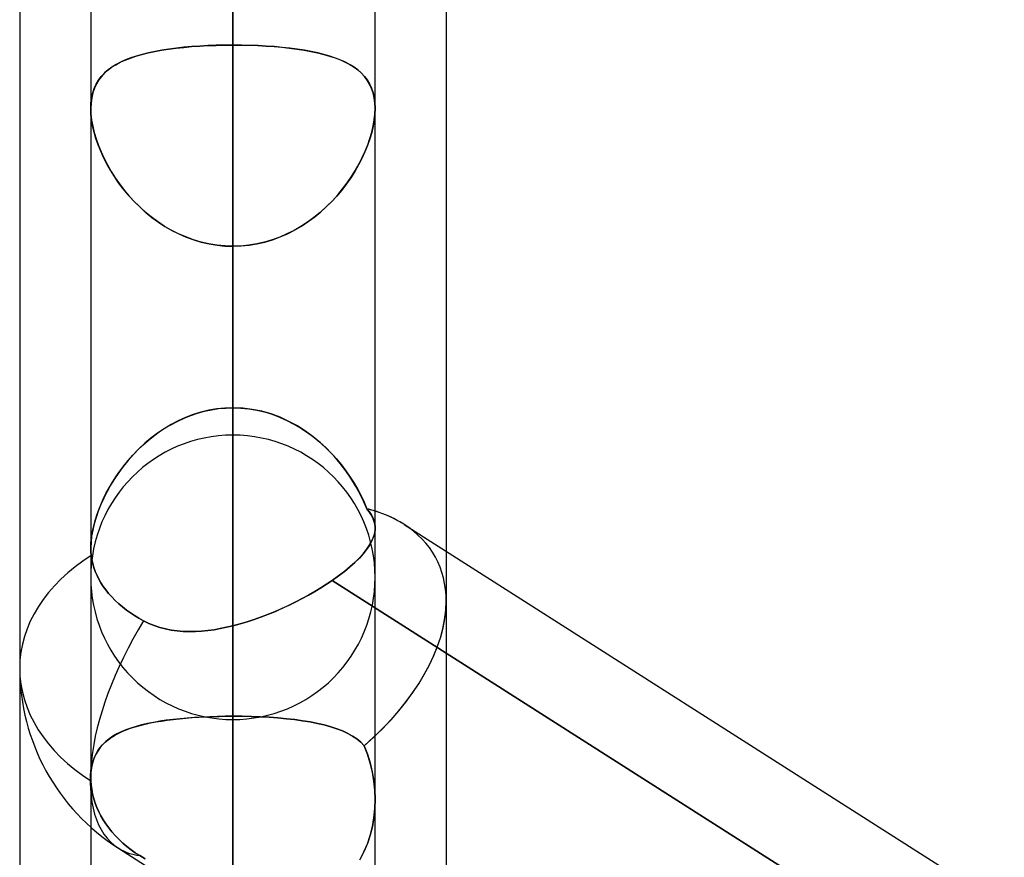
# Model space of a CAD drawing. Header units: millimetres. Extents: x -97 to 82, y -215 to 215.
# Tile 7 of 84: x -44 to -38.51, y -110.61 to -105.94. Entities that reach past the tile are written whole.
import ezdxf

# ---------------------------------------------------------------- set-up
doc = ezdxf.new("R2010")
doc.units = ezdxf.units.MM
doc.layers.add('MAIN-1', color=7, linetype='Continuous')
doc.layers.add('MAIN-2', color=7, linetype='Continuous')

msp = doc.modelspace()

# ---------------------------------------------------------------- linework, layer by layer
at = {"layer": 'MAIN-1'}
for p, q in [((-42.8113, 0), (-42.8113, -109.3184)), ((-43.6038, 0), (-43.6038, -108.8839)), ((-42.0188, -108.7738), (-42.0188, 0)), ((-44, -57.1029), (-44, -109.5547)), ((-41.6225, -57.4772), (-41.6225, -108.9024)), ((-42.019, -108.7661), (-42.0193, -108.7857)), ((-41.8571, -108.753), (-34.8037, -113.2446)), ((-42.0289, -108.8268), (-42.0382, -108.8484)), ((-42.0226, -108.8059), (-42.0289, -108.8268)), ((-42.0193, -108.7857), (-42.0226, -108.8059)), ((-43.6037, -108.8908), (-43.6038, -108.8834)), ((-43.6035, -108.8982), (-43.6037, -108.8908)), ((-42.0507, -108.8705), (-42.0662, -108.8932)), ((-42.0382, -108.8484), (-42.0507, -108.8705)), ((-43.6032, -108.9054), (-43.6035, -108.8982)), ((-43.6027, -108.9126), (-43.6032, -108.9054)), ((-43.6021, -108.9196), (-43.6027, -108.9126)), ((-43.6013, -108.9266), (-43.6021, -108.9196)), ((-43.5978, -108.9489), (-43.6013, -108.9266)), ((-42.1067, -108.9404), (-42.1316, -108.965)), ((-42.0849, -108.9165), (-42.1067, -108.9404)), ((-42.0662, -108.8932), (-42.0849, -108.9165)), ((-43.5929, -108.9714), (-43.5978, -108.9489)), ((-43.5864, -108.9938), (-43.5929, -108.9714)), ((-43.5784, -109.016), (-43.5864, -108.9938)), ((-42.1595, -108.9899), (-42.19, -109.015)), ((-42.1316, -108.965), (-42.1595, -108.9899)), ((-43.569, -109.0377), (-43.5784, -109.016)), ((-43.5585, -109.0588), (-43.569, -109.0377)), ((-42.2232, -109.0404), (-42.259, -109.0658)), ((-42.19, -109.015), (-42.2232, -109.0404)), ((-43.5469, -109.0789), (-43.5585, -109.0588)), ((-43.5343, -109.0984), (-43.5469, -109.0789)), ((-43.52, -109.1182), (-43.5343, -109.0984)), ((-42.322, -109.1069), (-42.3554, -109.127)), ((-42.2898, -109.0864), (-42.322, -109.1069)), ((-42.259, -109.0658), (-42.2898, -109.0864)), ((-34.8037, -113.8133), (-42.259, -109.0658)), ((-43.5041, -109.1379), (-43.52, -109.1182)), ((-43.4868, -109.1576), (-43.5041, -109.1379)), ((-43.4679, -109.1768), (-43.4868, -109.1576)), ((-42.4252, -109.1661), (-42.4616, -109.185)), ((-42.3898, -109.1468), (-42.4252, -109.1661)), ((-42.3554, -109.127), (-42.3898, -109.1468)), ((-43.4478, -109.1954), (-43.4679, -109.1768)), ((-43.4267, -109.2133), (-43.4478, -109.1954)), ((-43.4048, -109.2303), (-43.4267, -109.2133)), ((-42.5366, -109.2209), (-42.575, -109.2378)), ((-42.4987, -109.2032), (-42.5366, -109.2209)), ((-42.4616, -109.185), (-42.4987, -109.2032)), ((-43.3824, -109.2462), (-43.4048, -109.2303)), ((-43.3596, -109.2612), (-43.3824, -109.2462)), ((-43.3352, -109.2759), (-43.3596, -109.2612)), ((-43.3093, -109.2903), (-43.3352, -109.2759)), ((-42.653, -109.2689), (-42.6924, -109.283)), ((-42.6138, -109.2538), (-42.653, -109.2689)), ((-42.575, -109.2378), (-42.6138, -109.2538)), ((-43.2801, -109.3045), (-43.3093, -109.2903)), ((-43.2501, -109.3167), (-43.2801, -109.3045)), ((-43.2193, -109.3269), (-43.2501, -109.3167)), ((-43.1878, -109.3352), (-43.2193, -109.3269)), ((-42.8465, -109.3267), (-42.8817, -109.3338)), ((-42.8112, -109.3184), (-42.8465, -109.3267)), ((-42.7716, -109.3078), (-42.8112, -109.3184)), ((-42.7319, -109.296), (-42.7716, -109.3078)), ((-42.6924, -109.283), (-42.7319, -109.296)), ((-43.1555, -109.3416), (-43.1878, -109.3352)), ((-43.1226, -109.3462), (-43.1555, -109.3416)), ((-43.0891, -109.3491), (-43.1226, -109.3462)), ((-43.0553, -109.3503), (-43.0891, -109.3491)), ((-43.021, -109.3499), (-43.0553, -109.3503)), ((-42.9865, -109.3479), (-43.021, -109.3499)), ((-42.9517, -109.3446), (-42.9865, -109.3479)), ((-42.9168, -109.3398), (-42.9517, -109.3446)), ((-42.8817, -109.3338), (-42.9168, -109.3398)), ((-44, -109.5547), (-44, -114.5981)), ((-43.6038, -110.4407), (-43.6038, -113.9556)), ((-43.4498, -110.5574), (-25.8498, -121.7651))]:
    msp.add_line(p, q, dxfattribs=at)
msp.add_arc((-42.8113, -109.5547), 1.1887, 179.9998, 237.5096, dxfattribs=at)
for major_axis, ratio, start_param, end_param in [((1.1286, 0.6193), 0.602954, 0.321404, 0.521539), ((-1.1887, 0), 0.707107, -0.843858, 0), ((1.1286, 0.6193), 0.602954, -0.326964, -0.31946), ((0.6385, 1.0027), 0.473194, 1.608206, 3.141581)]:
    msp.add_ellipse((-42.8113, -109.5547), major_axis=major_axis, ratio=ratio, start_param=start_param, end_param=end_param, dxfattribs=at)
at = {"layer": 'MAIN-2'}
for p, q in [((-42.8113, 0), (-42.8113, -108.1031)), ((-42.8113, -108.1031), (-42.8113, 0)), ((-42.8113, -109.3184), (-42.8113, 0)), ((-42.8113, -79.8366), (-42.8113, -108.2555)), ((-42.8113, -109.8405), (-42.8113, -80.9584)), ((-42.8113, -88.5862), (-42.8113, -120.6185)), ((-42.8113, -122.2035), (-42.8113, -89.7078)), ((-42.8113, -97.3343), (-42.8113, -132.9815)), ((-42.8113, -134.5665), (-42.8113, -98.4558)), ((-42.8113, -98.4558), (-42.8113, -106.0814)), ((-42.8113, -106.0814), (-42.8113, -98.4558)), ((-42.8113, -108.1031), (-42.8113, -100.4781)), ((-42.8113, -100.4781), (-42.8113, -108.1031)), ((-42.8113, -102.2001), (-42.8113, -109.8222)), ((-42.8113, -109.8222), (-42.8113, -102.2001)), ((-42.8113, -113.1845), (-42.8113, -105.5624)), ((-42.8113, -105.5624), (-42.8113, -113.1845)), ((-43.0859, -106.0941), (-43.042, -106.0902)), ((-43.0405, -106.0901), (-43.0843, -106.0939)), ((-43.042, -106.0902), (-42.9973, -106.087)), ((-42.9959, -106.0869), (-43.0405, -106.0901)), ((-42.9973, -106.087), (-42.9518, -106.0845)), ((-42.9505, -106.0845), (-42.9959, -106.0869)), ((-42.9518, -106.0845), (-42.9055, -106.0828)), ((-42.9046, -106.0827), (-42.9505, -106.0845)), ((-42.9055, -106.0828), (-42.8586, -106.0817)), ((-42.8581, -106.0817), (-42.9046, -106.0827)), ((-42.8586, -106.0817), (-42.8112, -106.0814)), ((-42.8112, -106.0814), (-42.8581, -106.0817)), ((-42.8113, -106.0814), (-42.8113, -145.3445)), ((-42.7639, -106.0817), (-42.8112, -106.0814)), ((-42.8112, -106.0814), (-42.7644, -106.0817)), ((-42.7644, -106.0817), (-42.7179, -106.0827)), ((-42.717, -106.0828), (-42.7639, -106.0817)), ((-42.7179, -106.0827), (-42.672, -106.0845)), ((-42.6707, -106.0845), (-42.717, -106.0828)), ((-42.672, -106.0845), (-42.6266, -106.0869)), ((-42.6252, -106.087), (-42.6707, -106.0845)), ((-42.6266, -106.0869), (-42.582, -106.0901)), ((-42.5805, -106.0902), (-42.6252, -106.087)), ((-42.582, -106.0901), (-42.5382, -106.0939)), ((-42.5366, -106.0941), (-42.5805, -106.0902)), ((-43.3829, -106.1535), (-43.3517, -106.143)), ((-43.35, -106.1425), (-43.3811, -106.1528)), ((-43.3517, -106.143), (-43.3187, -106.1335)), ((-43.317, -106.1331), (-43.35, -106.1425)), ((-43.3187, -106.1335), (-43.2839, -106.1249)), ((-43.2821, -106.1245), (-43.317, -106.1331)), ((-43.2839, -106.1249), (-43.2474, -106.1172)), ((-43.2456, -106.1168), (-43.2821, -106.1245)), ((-43.2474, -106.1172), (-43.2093, -106.1102)), ((-43.2074, -106.1099), (-43.2456, -106.1168)), ((-43.2093, -106.1102), (-43.1697, -106.1041)), ((-43.1678, -106.1038), (-43.2074, -106.1099)), ((-43.1697, -106.1041), (-43.1285, -106.0987)), ((-43.1267, -106.0985), (-43.1678, -106.1038)), ((-43.1285, -106.0987), (-43.0859, -106.0941)), ((-43.0843, -106.0939), (-43.1267, -106.0985)), ((-42.5382, -106.0939), (-42.4958, -106.0985)), ((-42.494, -106.0987), (-42.5366, -106.0941)), ((-42.4958, -106.0985), (-42.4547, -106.1038)), ((-42.4529, -106.1041), (-42.494, -106.0987)), ((-42.4547, -106.1038), (-42.4151, -106.1099)), ((-42.4132, -106.1102), (-42.4529, -106.1041)), ((-42.4151, -106.1099), (-42.3769, -106.1168)), ((-42.3751, -106.1172), (-42.4132, -106.1102)), ((-42.3769, -106.1168), (-42.3404, -106.1245)), ((-42.3386, -106.1249), (-42.3751, -106.1172)), ((-42.3404, -106.1245), (-42.3055, -106.1331)), ((-42.3038, -106.1335), (-42.3386, -106.1249)), ((-42.3055, -106.1331), (-42.2725, -106.1425)), ((-42.2708, -106.143), (-42.3038, -106.1335)), ((-42.2725, -106.1425), (-42.2414, -106.1528)), ((-42.2396, -106.1535), (-42.2708, -106.143)), ((-43.4878, -106.2054), (-43.4646, -106.1908)), ((-43.4628, -106.1898), (-43.4861, -106.2042)), ((-43.4646, -106.1908), (-43.4393, -106.1773)), ((-43.4376, -106.1764), (-43.4628, -106.1898)), ((-43.4393, -106.1773), (-43.4121, -106.1649)), ((-43.4103, -106.1641), (-43.4376, -106.1764)), ((-43.4121, -106.1649), (-43.3829, -106.1535)), ((-43.3811, -106.1528), (-43.4103, -106.1641)), ((-42.2414, -106.1528), (-42.2122, -106.1641)), ((-42.2104, -106.1649), (-42.2396, -106.1535)), ((-42.2122, -106.1641), (-42.1849, -106.1764)), ((-42.1832, -106.1773), (-42.2104, -106.1649)), ((-42.1849, -106.1764), (-42.1597, -106.1898)), ((-42.1579, -106.1908), (-42.1832, -106.1773)), ((-42.1597, -106.1898), (-42.1364, -106.2042)), ((-42.1347, -106.2054), (-42.1579, -106.1908)), ((-43.5603, -106.2771), (-43.5452, -106.2569)), ((-43.5441, -106.2556), (-43.5595, -106.2758)), ((-43.5452, -106.2569), (-43.5281, -106.2384)), ((-43.5267, -106.237), (-43.5441, -106.2556)), ((-43.5281, -106.2384), (-43.509, -106.2213)), ((-43.5073, -106.2199), (-43.5267, -106.237)), ((-43.509, -106.2213), (-43.4878, -106.2054)), ((-43.4861, -106.2042), (-43.5073, -106.2199)), ((-42.1364, -106.2042), (-42.1152, -106.2199)), ((-42.1135, -106.2213), (-42.1347, -106.2054)), ((-42.1152, -106.2199), (-42.0958, -106.237)), ((-42.0944, -106.2384), (-42.1135, -106.2213)), ((-42.0958, -106.237), (-42.0784, -106.2556)), ((-42.0773, -106.2569), (-42.0944, -106.2384)), ((-42.0784, -106.2556), (-42.063, -106.2758)), ((-42.0622, -106.2771), (-42.0773, -106.2569)), ((-43.5841, -106.3226), (-43.5733, -106.2989)), ((-43.5727, -106.2977), (-43.5837, -106.3215)), ((-43.5733, -106.2989), (-43.5603, -106.2771)), ((-43.5595, -106.2758), (-43.5727, -106.2977)), ((-42.063, -106.2758), (-42.0498, -106.2977)), ((-42.0492, -106.2989), (-42.0622, -106.2771)), ((-42.0498, -106.2977), (-42.0388, -106.3215)), ((-42.0384, -106.3226), (-42.0492, -106.2989)), ((-43.5988, -106.3754), (-43.5927, -106.3481)), ((-43.5924, -106.3472), (-43.5987, -106.3748)), ((-43.5927, -106.3481), (-43.5841, -106.3226)), ((-43.5837, -106.3215), (-43.5924, -106.3472)), ((-42.0388, -106.3215), (-42.0301, -106.3472)), ((-42.0298, -106.3481), (-42.0384, -106.3226)), ((-42.0301, -106.3472), (-42.0238, -106.3748)), ((-42.0237, -106.3754), (-42.0298, -106.3481)), ((-43.6025, -106.4039), (-43.6038, -106.4348)), ((-43.6038, -106.4348), (-43.6026, -106.4043)), ((-43.6026, -106.4043), (-43.5988, -106.3754)), ((-43.5987, -106.3748), (-43.6025, -106.4039)), ((-42.0238, -106.3748), (-42.02, -106.4039)), ((-42.02, -106.4043), (-42.0237, -106.3754)), ((-42.02, -106.4039), (-42.0187, -106.4348)), ((-42.0187, -106.4348), (-42.02, -106.4043)), ((-43.6026, -106.4656), (-43.6038, -106.4348)), ((-43.6038, -106.4348), (-43.6026, -106.4661)), ((-43.5992, -106.4979), (-43.6026, -106.4656)), ((-43.6026, -106.4661), (-43.599, -106.499)), ((-42.0199, -106.4661), (-42.0235, -106.499)), ((-42.0233, -106.4979), (-42.0199, -106.4656)), ((-42.0199, -106.4656), (-42.0187, -106.4348)), ((-42.0187, -106.4348), (-42.0199, -106.4661)), ((-43.5933, -106.5316), (-43.5992, -106.4979)), ((-43.599, -106.499), (-43.593, -106.5333)), ((-43.5853, -106.5662), (-43.5933, -106.5316)), ((-42.0372, -106.5662), (-42.0292, -106.5316)), ((-42.0235, -106.499), (-42.0295, -106.5333)), ((-42.0292, -106.5316), (-42.0233, -106.4979)), ((-43.593, -106.5333), (-43.5847, -106.5684)), ((-43.5751, -106.6013), (-43.5853, -106.5662)), ((-43.5847, -106.5684), (-43.5742, -106.604)), ((-42.0378, -106.5684), (-42.0483, -106.604)), ((-42.0474, -106.6013), (-42.0372, -106.5662)), ((-42.0295, -106.5333), (-42.0378, -106.5684)), ((-43.5628, -106.6367), (-43.5751, -106.6013)), ((-43.5742, -106.604), (-43.5615, -106.6402)), ((-43.5485, -106.6724), (-43.5628, -106.6367)), ((-43.5615, -106.6402), (-43.5467, -106.6765)), ((-42.061, -106.6402), (-42.0758, -106.6765)), ((-42.074, -106.6724), (-42.0597, -106.6367)), ((-42.0483, -106.604), (-42.061, -106.6402)), ((-42.0597, -106.6367), (-42.0474, -106.6013)), ((-43.5322, -106.7081), (-43.5485, -106.6724)), ((-43.5467, -106.6765), (-43.5298, -106.7129)), ((-42.0758, -106.6765), (-42.0927, -106.7129)), ((-42.0903, -106.7081), (-42.074, -106.6724)), ((-43.5141, -106.7436), (-43.5322, -106.7081)), ((-43.5298, -106.7129), (-43.511, -106.7492)), ((-43.4941, -106.7789), (-43.5141, -106.7436)), ((-43.511, -106.7492), (-43.4903, -106.7852)), ((-42.1115, -106.7492), (-42.1322, -106.7852)), ((-42.1284, -106.7789), (-42.1084, -106.7436)), ((-42.0927, -106.7129), (-42.1115, -106.7492)), ((-42.1084, -106.7436), (-42.0903, -106.7081)), ((-43.4722, -106.814), (-43.4941, -106.7789)), ((-43.4903, -106.7852), (-43.4678, -106.8207)), ((-42.1322, -106.7852), (-42.1547, -106.8207)), ((-42.1503, -106.814), (-42.1284, -106.7789)), ((-43.4483, -106.8487), (-43.4722, -106.814)), ((-43.4678, -106.8207), (-43.4434, -106.8555)), ((-43.4227, -106.8829), (-43.4483, -106.8487)), ((-43.4434, -106.8555), (-43.4173, -106.8896)), ((-42.1791, -106.8555), (-42.2052, -106.8896)), ((-42.1998, -106.8829), (-42.1742, -106.8487)), ((-42.1547, -106.8207), (-42.1791, -106.8555)), ((-42.1742, -106.8487), (-42.1503, -106.814)), ((-43.3951, -106.9162), (-43.4227, -106.8829)), ((-43.4173, -106.8896), (-43.3896, -106.9226)), ((-43.3657, -106.9487), (-43.3951, -106.9162)), ((-42.2568, -106.9487), (-42.2274, -106.9162)), ((-42.2052, -106.8896), (-42.2329, -106.9226)), ((-42.2274, -106.9162), (-42.1998, -106.8829)), ((-43.3896, -106.9226), (-43.3602, -106.9545)), ((-43.3346, -106.98), (-43.3657, -106.9487)), ((-43.3602, -106.9545), (-43.3292, -106.9851)), ((-42.2623, -106.9545), (-42.2933, -106.9851)), ((-42.2879, -106.98), (-42.2568, -106.9487)), ((-42.2329, -106.9226), (-42.2623, -106.9545)), ((-43.3017, -107.01), (-43.3346, -106.98)), ((-43.3292, -106.9851), (-43.2967, -107.0143)), ((-43.2672, -107.0384), (-43.3017, -107.01)), ((-43.2967, -107.0143), (-43.2626, -107.0419)), ((-42.3258, -107.0143), (-42.3599, -107.0419)), ((-42.3553, -107.0384), (-42.3208, -107.01)), ((-42.2933, -106.9851), (-42.3258, -107.0143)), ((-42.3208, -107.01), (-42.2879, -106.98)), ((-43.2312, -107.0651), (-43.2672, -107.0384)), ((-43.2626, -107.0419), (-43.2271, -107.0679)), ((-43.1938, -107.0898), (-43.2312, -107.0651)), ((-43.2271, -107.0679), (-43.1902, -107.092)), ((-42.3954, -107.0679), (-42.4323, -107.092)), ((-42.4287, -107.0898), (-42.3913, -107.0651)), ((-42.3599, -107.0419), (-42.3954, -107.0679)), ((-42.3913, -107.0651), (-42.3553, -107.0384)), ((-43.1551, -107.1124), (-43.1938, -107.0898)), ((-43.1902, -107.092), (-43.152, -107.1141)), ((-43.1151, -107.1329), (-43.1551, -107.1124)), ((-43.152, -107.1141), (-43.1125, -107.1341)), ((-43.0738, -107.151), (-43.1151, -107.1329)), ((-43.1125, -107.1341), (-43.0718, -107.1518)), ((-42.51, -107.1341), (-42.5507, -107.1518)), ((-42.5487, -107.151), (-42.5074, -107.1329)), ((-42.4705, -107.1141), (-42.51, -107.1341)), ((-42.5074, -107.1329), (-42.4674, -107.1124)), ((-42.4323, -107.092), (-42.4705, -107.1141)), ((-42.4674, -107.1124), (-42.4287, -107.0898)), ((-43.0316, -107.1665), (-43.0738, -107.151)), ((-43.0718, -107.1518), (-43.0301, -107.167)), ((-42.9886, -107.1794), (-43.0316, -107.1665)), ((-43.0301, -107.167), (-42.9875, -107.1797)), ((-42.945, -107.1895), (-42.9886, -107.1794)), ((-42.9875, -107.1797), (-42.944, -107.1897)), ((-42.9008, -107.1968), (-42.945, -107.1895)), ((-42.944, -107.1897), (-42.9001, -107.1969)), ((-42.6785, -107.1897), (-42.7224, -107.1969)), ((-42.7217, -107.1968), (-42.6775, -107.1895)), ((-42.635, -107.1797), (-42.6785, -107.1897)), ((-42.6775, -107.1895), (-42.6339, -107.1794)), ((-42.5924, -107.167), (-42.635, -107.1797)), ((-42.6339, -107.1794), (-42.5909, -107.1665)), ((-42.5507, -107.1518), (-42.5924, -107.167)), ((-42.5909, -107.1665), (-42.5487, -107.151)), ((-42.8562, -107.2012), (-42.9008, -107.1968)), ((-42.9001, -107.1969), (-42.8558, -107.2013)), ((-42.8112, -107.2027), (-42.8562, -107.2012)), ((-42.8558, -107.2013), (-42.8112, -107.2027)), ((-42.8113, -146.9295), (-42.8113, -107.2027)), ((-42.8113, -107.2027), (-42.8113, -114.8276)), ((-42.8112, -107.2027), (-42.7663, -107.2012)), ((-42.7667, -107.2013), (-42.8112, -107.2027)), ((-42.8113, -114.8276), (-42.8113, -107.2027)), ((-42.7224, -107.1969), (-42.7667, -107.2013)), ((-42.7663, -107.2012), (-42.7217, -107.1968)), ((-43.008, -108.1326), (-42.9696, -108.1221)), ((-42.9457, -108.1167), (-42.9895, -108.1272)), ((-42.9696, -108.1221), (-42.9307, -108.1138)), ((-42.9013, -108.1092), (-42.9457, -108.1167)), ((-42.9307, -108.1138), (-42.8913, -108.1079)), ((-42.8565, -108.1046), (-42.9013, -108.1092)), ((-42.8913, -108.1079), (-42.8514, -108.1043)), ((-42.8112, -108.1031), (-42.8565, -108.1046)), ((-42.8514, -108.1043), (-42.8112, -108.1031)), ((-42.8112, -108.1031), (-42.7668, -108.1045)), ((-42.757, -108.1053), (-42.8112, -108.1031)), ((-42.7668, -108.1045), (-42.7227, -108.109)), ((-42.7035, -108.1118), (-42.757, -108.1053)), ((-42.7227, -108.109), (-42.679, -108.1163)), ((-42.6508, -108.1226), (-42.7035, -108.1118)), ((-42.679, -108.1163), (-42.6358, -108.1264)), ((-42.5991, -108.1374), (-42.6508, -108.1226)), ((-43.1163, -108.1753), (-43.1563, -108.1963)), ((-43.1546, -108.1953), (-43.1193, -108.1767)), ((-43.1193, -108.1767), (-43.083, -108.16)), ((-43.0751, -108.1566), (-43.1163, -108.1753)), ((-43.083, -108.16), (-43.0459, -108.1452)), ((-43.0327, -108.1405), (-43.0751, -108.1566)), ((-43.0459, -108.1452), (-43.008, -108.1326)), ((-42.9895, -108.1272), (-43.0327, -108.1405)), ((-42.6358, -108.1264), (-42.5933, -108.1393)), ((-42.5485, -108.1562), (-42.5991, -108.1374)), ((-42.5933, -108.1393), (-42.5515, -108.1549)), ((-42.5515, -108.1549), (-42.5108, -108.173)), ((-42.4994, -108.1786), (-42.5485, -108.1562)), ((-42.5108, -108.173), (-42.4713, -108.1934)), ((-42.4522, -108.2044), (-42.4994, -108.1786)), ((-43.195, -108.2195), (-43.2322, -108.2448)), ((-43.2219, -108.2375), (-43.1888, -108.2156)), ((-43.1563, -108.1963), (-43.195, -108.2195)), ((-43.1888, -108.2156), (-43.1546, -108.1953)), ((-42.4713, -108.1934), (-42.4331, -108.216)), ((-42.4069, -108.2332), (-42.4522, -108.2044)), ((-42.4331, -108.216), (-42.3962, -108.2406)), ((-42.3637, -108.2647), (-42.4069, -108.2332)), ((-43.3142, -108.3118), (-43.2847, -108.2857)), ((-43.2681, -108.2721), (-43.3024, -108.3011)), ((-43.2847, -108.2857), (-43.2539, -108.2609)), ((-43.2322, -108.2448), (-43.2681, -108.2721)), ((-43.2539, -108.2609), (-43.2219, -108.2375)), ((-42.3962, -108.2406), (-42.3607, -108.2671)), ((-42.3226, -108.2988), (-42.3637, -108.2647)), ((-42.3607, -108.2671), (-42.3266, -108.2953)), ((-43.3696, -108.3672), (-43.3426, -108.339)), ((-43.3351, -108.3316), (-43.366, -108.3633)), ((-43.3426, -108.339), (-43.3142, -108.3118)), ((-43.3024, -108.3011), (-43.3351, -108.3316)), ((-42.3266, -108.2953), (-42.2941, -108.325)), ((-42.2838, -108.3351), (-42.3226, -108.2988)), ((-42.2941, -108.325), (-42.2634, -108.356)), ((-42.2474, -108.3733), (-42.2838, -108.3351)), ((-43.3951, -108.3962), (-43.4224, -108.43)), ((-43.4194, -108.4261), (-43.3952, -108.3963)), ((-43.3952, -108.3963), (-43.3696, -108.3672)), ((-43.366, -108.3633), (-43.3951, -108.3962)), ((-42.2634, -108.356), (-42.2343, -108.3881)), ((-42.2135, -108.413), (-42.2474, -108.3733)), ((-42.2343, -108.3881), (-42.207, -108.4211)), ((-43.4224, -108.43), (-43.4479, -108.4644)), ((-43.4422, -108.4565), (-43.4194, -108.4261)), ((-42.1822, -108.4538), (-42.2135, -108.413)), ((-42.207, -108.4211), (-42.1814, -108.4549)), ((-43.4716, -108.4995), (-43.4933, -108.5348)), ((-43.4835, -108.5184), (-43.4636, -108.4873)), ((-43.4479, -108.4644), (-43.4716, -108.4995)), ((-43.4636, -108.4873), (-43.4422, -108.4565)), ((-42.1535, -108.4955), (-42.1822, -108.4538)), ((-42.1814, -108.4549), (-42.1576, -108.4892)), ((-42.1576, -108.4892), (-42.1357, -108.5239)), ((-42.1275, -108.5377), (-42.1535, -108.4955)), ((-43.5189, -108.5813), (-43.5019, -108.5498)), ((-43.4933, -108.5348), (-43.5132, -108.5705)), ((-43.5019, -108.5498), (-43.4835, -108.5184)), ((-42.1357, -108.5239), (-42.1155, -108.5589)), ((-42.1042, -108.5802), (-42.1275, -108.5377)), ((-42.1155, -108.5589), (-42.0971, -108.5942)), ((-43.5484, -108.6443), (-43.5344, -108.6127)), ((-43.5314, -108.6065), (-43.5477, -108.6426)), ((-43.5344, -108.6127), (-43.5189, -108.5813)), ((-43.5132, -108.5705), (-43.5314, -108.6065)), ((-42.0835, -108.6227), (-42.1042, -108.5802)), ((-42.0971, -108.5942), (-42.0804, -108.6298)), ((-43.5477, -108.6426), (-43.5621, -108.6788)), ((-43.561, -108.6758), (-43.5484, -108.6443)), ((-42.0655, -108.6654), (-42.0835, -108.6227)), ((-42.0804, -108.6298), (-42.0655, -108.6654)), ((-42.0655, -108.6654), (-42.0523, -108.6819)), ((-42.0521, -108.6822), (-42.0655, -108.6654)), ((-43.5745, -108.7148), (-43.5849, -108.7503)), ((-43.5816, -108.7382), (-43.5721, -108.7072)), ((-43.5621, -108.6788), (-43.5745, -108.7148)), ((-43.5721, -108.7072), (-43.561, -108.6758)), ((-42.0523, -108.6819), (-42.0413, -108.6983)), ((-42.041, -108.6988), (-42.0521, -108.6822)), ((-42.0413, -108.6983), (-42.0324, -108.7149)), ((-42.0321, -108.7155), (-42.041, -108.6988)), ((-42.0324, -108.7149), (-42.0257, -108.7316)), ((-42.0255, -108.7323), (-42.0321, -108.7155)), ((-43.5957, -108.799), (-43.5895, -108.7689)), ((-43.5849, -108.7503), (-43.5931, -108.7853)), ((-43.5895, -108.7689), (-43.5816, -108.7382)), ((-42.0257, -108.7316), (-42.0212, -108.7487)), ((-42.0211, -108.7493), (-42.0255, -108.7323)), ((-42.0212, -108.7487), (-42.019, -108.7661)), ((-42.019, -108.7665), (-42.0211, -108.7493)), ((-42.0193, -108.7863), (-42.019, -108.7665)), ((-42.0188, -110.2876), (-42.0188, -108.7737)), ((-43.6029, -108.8564), (-43.6002, -108.8282)), ((-43.599, -108.8193), (-43.6025, -108.8519)), ((-43.6002, -108.8282), (-43.5957, -108.799)), ((-43.5931, -108.7853), (-43.599, -108.8193)), ((-42.0386, -108.849), (-42.0291, -108.8276)), ((-42.0291, -108.8276), (-42.0227, -108.8067)), ((-42.0227, -108.8067), (-42.0193, -108.7863)), ((-43.6025, -108.8519), (-43.6038, -108.8832)), ((-43.6038, -108.8834), (-43.6029, -108.8564)), ((-43.6038, -108.8832), (-43.6037, -108.8907)), ((-43.6038, -108.8839), (-43.6038, -110.1652)), ((-43.6037, -108.8907), (-43.6035, -108.898)), ((-42.0666, -108.8937), (-42.0511, -108.871)), ((-42.0511, -108.871), (-42.0386, -108.849)), ((-43.6035, -108.898), (-43.6032, -108.9053)), ((-43.6032, -108.9053), (-43.6027, -108.9125)), ((-43.6027, -108.9125), (-43.602, -108.9196)), ((-43.602, -108.9196), (-43.6013, -108.9266)), ((-43.6013, -108.9266), (-43.5978, -108.9489)), ((-42.132, -108.9653), (-42.1071, -108.9408)), ((-42.1071, -108.9408), (-42.0853, -108.9169)), ((-42.0853, -108.9169), (-42.0666, -108.8937)), ((-41.6225, -108.9024), (-41.6225, -109.1805)), ((-43.5978, -108.9489), (-43.5929, -108.9714)), ((-43.5929, -108.9714), (-43.5864, -108.9938)), ((-43.5864, -108.9938), (-43.5784, -109.016)), ((-42.1901, -109.0151), (-42.1597, -108.9901)), ((-42.1597, -108.9901), (-42.132, -108.9653)), ((-43.5784, -109.016), (-43.569, -109.0377)), ((-43.569, -109.0377), (-43.5585, -109.0588)), ((-42.259, -109.0658), (-42.2233, -109.0404)), ((-42.2233, -109.0404), (-42.1901, -109.0151)), ((-43.5585, -109.0588), (-43.5469, -109.0789)), ((-43.5469, -109.0789), (-43.5343, -109.0984)), ((-43.5343, -109.0984), (-43.52, -109.1182)), ((-42.3553, -109.127), (-42.322, -109.1069)), ((-42.322, -109.1069), (-42.2899, -109.0864)), ((-42.2899, -109.0864), (-42.259, -109.0658)), ((-42.259, -109.0658), (-34.6328, -113.9221)), ((-43.52, -109.1182), (-43.5041, -109.1379)), ((-43.5041, -109.1379), (-43.4868, -109.1576)), ((-43.4868, -109.1576), (-43.4679, -109.1768)), ((-42.4614, -109.1849), (-42.4251, -109.166)), ((-42.4251, -109.166), (-42.3897, -109.1467)), ((-42.3897, -109.1467), (-42.3553, -109.127)), ((-43.4679, -109.1768), (-43.4478, -109.1954)), ((-43.4478, -109.1954), (-43.4267, -109.2133)), ((-43.4267, -109.2133), (-43.4048, -109.2303)), ((-42.5749, -109.2377), (-42.5365, -109.2208)), ((-42.5365, -109.2208), (-42.4986, -109.2032)), ((-42.4986, -109.2032), (-42.4614, -109.1849)), ((-41.6225, -109.1805), (-41.6225, -111.721)), ((-43.4048, -109.2303), (-43.3824, -109.2462)), ((-43.3824, -109.2462), (-43.3596, -109.2612)), ((-43.3596, -109.2612), (-43.3352, -109.2759)), ((-43.3352, -109.2759), (-43.3093, -109.2903)), ((-42.6923, -109.283), (-42.6529, -109.2689)), ((-42.6529, -109.2689), (-42.6137, -109.2538)), ((-42.6137, -109.2538), (-42.5749, -109.2377)), ((-43.3093, -109.2903), (-43.28, -109.3045)), ((-43.28, -109.3045), (-43.25, -109.3167)), ((-43.25, -109.3167), (-43.2191, -109.327)), ((-43.2191, -109.327), (-43.1875, -109.3353)), ((-42.8816, -109.3338), (-42.8464, -109.3267)), ((-42.8464, -109.3267), (-42.8112, -109.3184)), ((-42.8112, -109.3184), (-42.7716, -109.3078)), ((-42.7716, -109.3078), (-42.7319, -109.296)), ((-42.7319, -109.296), (-42.6923, -109.283)), ((-43.1875, -109.3353), (-43.1553, -109.3417)), ((-43.1553, -109.3417), (-43.1224, -109.3463)), ((-43.1224, -109.3463), (-43.0889, -109.3491)), ((-43.0889, -109.3491), (-43.0551, -109.3503)), ((-43.0551, -109.3503), (-43.0209, -109.3499)), ((-43.0209, -109.3499), (-42.9863, -109.3479)), ((-42.9863, -109.3479), (-42.9516, -109.3446)), ((-42.9516, -109.3446), (-42.9167, -109.3398)), ((-42.9167, -109.3398), (-42.8816, -109.3338)), ((-42.9406, -109.8247), (-42.9829, -109.8266)), ((-42.9642, -109.8256), (-42.9266, -109.8241)), ((-42.8979, -109.8233), (-42.9406, -109.8247)), ((-42.9266, -109.8241), (-42.8885, -109.8231)), ((-42.8547, -109.8225), (-42.8979, -109.8233)), ((-42.8885, -109.8231), (-42.85, -109.8224)), ((-42.8112, -109.8222), (-42.8547, -109.8225)), ((-42.85, -109.8224), (-42.8112, -109.8222)), ((-42.8113, -113.1845), (-42.8113, -109.8222)), ((-42.8113, -109.8222), (-42.8113, -113.1845)), ((-42.7596, -109.8226), (-42.8112, -109.8222)), ((-42.8112, -109.8222), (-42.76, -109.8226)), ((-42.76, -109.8226), (-42.7091, -109.8237)), ((-42.7085, -109.8237), (-42.7596, -109.8226)), ((-42.7091, -109.8237), (-42.6589, -109.8256)), ((-42.6582, -109.8256), (-42.7085, -109.8237)), ((-43.3514, -109.8794), (-43.3806, -109.8885)), ((-43.3561, -109.8807), (-43.3291, -109.8732)), ((-43.3207, -109.871), (-43.3514, -109.8794)), ((-43.3291, -109.8732), (-43.301, -109.8662)), ((-43.2883, -109.8634), (-43.3207, -109.871)), ((-43.301, -109.8662), (-43.2717, -109.8599)), ((-43.2544, -109.8565), (-43.2883, -109.8634)), ((-43.2717, -109.8599), (-43.2413, -109.8541)), ((-43.2191, -109.8503), (-43.2544, -109.8565)), ((-43.2413, -109.8541), (-43.2099, -109.8488)), ((-43.1826, -109.8448), (-43.2191, -109.8503)), ((-43.2099, -109.8488), (-43.1774, -109.8441)), ((-43.1448, -109.84), (-43.1826, -109.8448)), ((-43.1774, -109.8441), (-43.1439, -109.8399)), ((-43.1059, -109.8358), (-43.1448, -109.84)), ((-43.1439, -109.8399), (-43.1094, -109.8361)), ((-43.1094, -109.8361), (-43.0741, -109.8328)), ((-43.0658, -109.8321), (-43.1059, -109.8358)), ((-43.0741, -109.8328), (-43.038, -109.83)), ((-43.0247, -109.8291), (-43.0658, -109.8321)), ((-43.038, -109.83), (-43.0014, -109.8276)), ((-42.9829, -109.8266), (-43.0247, -109.8291)), ((-43.0014, -109.8276), (-42.9642, -109.8256)), ((-42.6589, -109.8256), (-42.6093, -109.8283)), ((-42.6087, -109.8283), (-42.6582, -109.8256)), ((-42.6093, -109.8283), (-42.5607, -109.8318)), ((-42.5603, -109.8318), (-42.6087, -109.8283)), ((-42.5607, -109.8318), (-42.5133, -109.8361)), ((-42.5129, -109.8361), (-42.5603, -109.8318)), ((-42.5133, -109.8361), (-42.4676, -109.8412)), ((-42.4672, -109.8412), (-42.5129, -109.8361)), ((-42.4676, -109.8412), (-42.4235, -109.8472)), ((-42.4232, -109.8472), (-42.4672, -109.8412)), ((-42.4235, -109.8472), (-42.3811, -109.8541)), ((-42.381, -109.8541), (-42.4232, -109.8472)), ((-42.3811, -109.8541), (-42.3407, -109.862)), ((-42.3407, -109.862), (-42.381, -109.8541)), ((-42.3025, -109.8708), (-42.3407, -109.862)), ((-42.3407, -109.862), (-42.3022, -109.8709)), ((-42.2662, -109.8808), (-42.3025, -109.8708)), ((-42.3022, -109.8709), (-42.266, -109.8808)), ((-43.48, -109.934), (-43.5004, -109.9479)), ((-43.4901, -109.9406), (-43.4712, -109.9287)), ((-43.4577, -109.9212), (-43.48, -109.934)), ((-43.4712, -109.9287), (-43.4509, -109.9176)), ((-43.4337, -109.9094), (-43.4577, -109.9212)), ((-43.4509, -109.9176), (-43.4292, -109.9073)), ((-43.408, -109.8985), (-43.4337, -109.9094)), ((-43.4292, -109.9073), (-43.4061, -109.8978)), ((-43.3806, -109.8885), (-43.408, -109.8985)), ((-43.4061, -109.8978), (-43.3818, -109.8889)), ((-43.3818, -109.8889), (-43.3561, -109.8807)), ((-42.2323, -109.8919), (-42.2662, -109.8808)), ((-42.266, -109.8808), (-42.2322, -109.8919)), ((-42.2007, -109.9042), (-42.2323, -109.8919)), ((-42.2322, -109.8919), (-42.2007, -109.9042)), ((-42.1715, -109.9177), (-42.2007, -109.9042)), ((-42.2007, -109.9042), (-42.1715, -109.9177)), ((-42.1447, -109.9327), (-42.1715, -109.9177)), ((-42.1715, -109.9177), (-42.1449, -109.9326)), ((-42.1449, -109.9326), (-42.1206, -109.9489)), ((-42.1204, -109.9491), (-42.1447, -109.9327)), ((-43.5517, -109.9971), (-43.5384, -109.9814)), ((-43.5363, -109.9792), (-43.5516, -109.9969)), ((-43.5384, -109.9814), (-43.5237, -109.9669)), ((-43.5192, -109.9629), (-43.5363, -109.9792)), ((-43.5237, -109.9669), (-43.5076, -109.9533)), ((-43.5004, -109.9479), (-43.5192, -109.9629)), ((-43.5076, -109.9533), (-43.4901, -109.9406)), ((-42.1206, -109.9489), (-42.0988, -109.9669)), ((-42.0986, -109.967), (-42.1204, -109.9491)), ((-42.0988, -109.9669), (-42.0794, -109.9867)), ((-42.0794, -109.9867), (-42.0986, -109.967)), ((-42.061, -110.0344), (-42.0794, -109.9867)), ((-42.0794, -109.9867), (-42.0612, -110.0338)), ((-43.5767, -110.0369), (-43.5863, -110.0593)), ((-43.583, -110.0509), (-43.5741, -110.0317)), ((-43.5651, -110.0161), (-43.5767, -110.0369)), ((-43.5741, -110.0317), (-43.5636, -110.0138)), ((-43.5516, -109.9969), (-43.5651, -110.0161)), ((-43.5636, -110.0138), (-43.5517, -109.9971)), ((-42.0612, -110.0338), (-42.0463, -110.0821)), ((-42.0459, -110.0834), (-42.061, -110.0344)), ((-43.6004, -110.116), (-43.5962, -110.093)), ((-43.5939, -110.0835), (-43.5994, -110.1092)), ((-43.5962, -110.093), (-43.5904, -110.0713)), ((-43.5863, -110.0593), (-43.5939, -110.0835)), ((-43.5904, -110.0713), (-43.583, -110.0509)), ((-42.0463, -110.0821), (-42.0345, -110.1313)), ((-42.0342, -110.1332), (-42.0459, -110.0834)), ((-43.6026, -110.1363), (-43.6038, -110.1648)), ((-43.6038, -110.1649), (-43.6029, -110.1399)), ((-43.6029, -110.1399), (-43.6004, -110.116)), ((-43.5994, -110.1092), (-43.6026, -110.1363)), ((-42.0345, -110.1313), (-42.026, -110.1818)), ((-42.0257, -110.1837), (-42.0342, -110.1332)), ((-43.6038, -110.1648), (-43.6037, -110.1675)), ((-43.6038, -110.1676), (-43.6038, -110.1649)), ((-43.6038, -110.1652), (-43.6038, -110.4407)), ((-43.6037, -110.1704), (-43.6038, -110.1676)), ((-43.6037, -110.1675), (-43.6037, -110.1703)), ((-43.6037, -110.1703), (-43.6037, -110.1731)), ((-43.6037, -110.1731), (-43.6037, -110.1704)), ((-43.6037, -110.1731), (-43.6036, -110.1758)), ((-43.6036, -110.1759), (-43.6037, -110.1731)), ((-43.6036, -110.1758), (-43.6035, -110.1786)), ((-43.6035, -110.1786), (-43.6036, -110.1759)), ((-43.6035, -110.1786), (-43.6034, -110.1814)), ((-43.6034, -110.1814), (-43.6035, -110.1786)), ((-43.6034, -110.1814), (-43.6017, -110.206)), ((-43.6017, -110.206), (-43.6034, -110.1814)), ((-43.6017, -110.206), (-43.5984, -110.2311)), ((-43.5985, -110.2311), (-43.6017, -110.206)), ((-42.026, -110.1818), (-42.0207, -110.233)), ((-42.0206, -110.2346), (-42.0257, -110.1837)), ((-43.5936, -110.2565), (-43.5985, -110.2311)), ((-43.5984, -110.2311), (-43.5936, -110.2565)), ((-43.5936, -110.2565), (-43.5872, -110.2818)), ((-43.5872, -110.2818), (-43.5936, -110.2565)), ((-42.0207, -110.233), (-42.0188, -110.2847)), ((-42.0188, -110.2857), (-42.0206, -110.2346)), ((-43.5872, -110.2818), (-43.5792, -110.3069)), ((-43.5792, -110.3069), (-43.5872, -110.2818)), ((-43.5792, -110.3069), (-43.5698, -110.3314)), ((-43.5698, -110.3314), (-43.5792, -110.3069)), ((-42.0204, -110.337), (-42.0188, -110.2857)), ((-42.0188, -110.2847), (-42.0203, -110.3356)), ((-42.0188, -111.4687), (-42.0188, -110.2876)), ((-43.5698, -110.3314), (-43.5591, -110.3552)), ((-43.5591, -110.3552), (-43.5698, -110.3314)), ((-43.5591, -110.3552), (-43.5474, -110.378)), ((-43.5474, -110.378), (-43.5591, -110.3552)), ((-42.0255, -110.3878), (-42.0204, -110.337)), ((-42.0203, -110.3356), (-42.0252, -110.3863)), ((-43.5474, -110.378), (-43.5345, -110.4)), ((-43.5345, -110.4), (-43.5474, -110.378)), ((-43.5345, -110.4), (-43.5199, -110.4222)), ((-43.5199, -110.4222), (-43.5345, -110.4)), ((-43.5199, -110.4222), (-43.5037, -110.4445)), ((-43.5037, -110.4445), (-43.5199, -110.4222)), ((-42.0341, -110.4377), (-42.0255, -110.3878)), ((-42.0252, -110.3863), (-42.0338, -110.4363)), ((-43.5037, -110.4445), (-43.4859, -110.4666)), ((-43.4859, -110.4666), (-43.5037, -110.4445)), ((-43.4859, -110.4666), (-43.4666, -110.4882)), ((-43.4666, -110.4882), (-43.4859, -110.4666)), ((-42.0463, -110.4864), (-42.0341, -110.4377)), ((-42.0338, -110.4363), (-42.046, -110.4852)), ((-43.4666, -110.4882), (-43.446, -110.5091)), ((-43.446, -110.5091), (-43.4666, -110.4882)), ((-43.446, -110.5091), (-43.4243, -110.5291)), ((-43.4243, -110.5291), (-43.446, -110.5091)), ((-43.4243, -110.5291), (-43.4019, -110.5481)), ((-43.4019, -110.5481), (-43.4243, -110.5291)), ((-42.0815, -110.5786), (-42.0621, -110.5334)), ((-42.0617, -110.5324), (-42.0812, -110.5778)), ((-42.0621, -110.5334), (-42.0463, -110.4864)), ((-42.046, -110.4852), (-42.0617, -110.5324)), ((-43.4019, -110.5481), (-43.379, -110.566)), ((-43.379, -110.566), (-43.4019, -110.5481)), ((-43.379, -110.566), (-43.3556, -110.5827)), ((-43.3555, -110.5827), (-43.379, -110.566)), ((-43.3556, -110.5827), (-43.3304, -110.5992)), ((-43.3304, -110.5992), (-43.3555, -110.5827)), ((-42.1046, -110.6217), (-42.0815, -110.5786)), ((-42.0812, -110.5778), (-42.1043, -110.6211)), ((-43.3304, -110.5992), (-43.3002, -110.6179)), ((-43.3003, -110.6178), (-43.3304, -110.5992))]:
    msp.add_line(p, q, dxfattribs=at)
for start, end in [(89.9999, 179.9998), (0.0002, 89.9999), (179.9998, 270.0001), (270.0001, 0.0002)]:
    msp.add_arc((-42.8113, -109.048), 0.7925, start, end, dxfattribs=at)
for major_axis, ratio, start_param, end_param in [((1.1286, 0.6193), 0.602954, 0.521539, 0.57315), ((1.1286, 0.6193), 0.602954, 0.321404, 0.57315), ((1.1286, 0.6193), 0.602954, -0.31946, 0.321404), ((1.1286, 0.6193), 0.602954, -0.31946, 0.321404), ((-1.1887, 0), 0.707107, -0.843858, 0), ((1.1286, 0.6193), 0.602954, -1.227078, -0.31946), ((1.1286, 0.6193), 0.602954, -1.227078, -0.326964), ((0.6385, 1.0027), 0.473194, 1.608206, 3.141581), ((-1.1887, 0), 0.707107, 0, 0.841434), ((-1.1887, 0), 0.707107, 0, 0.841434), ((0.6385, 1.0027), 0.473194, 3.141581, 3.145265), ((0.6385, 1.0027), 0.473194, 3.141581, 3.145265), ((0.6385, 1.0027), 0.473194, -3.137921, -2.920853), ((0.6385, 1.0027), 0.473194, -3.137921, -2.920853)]:
    msp.add_ellipse((-42.8113, -109.5547), major_axis=major_axis, ratio=ratio, start_param=start_param, end_param=end_param, dxfattribs=at)

doc.saveas('drawing.dxf')
